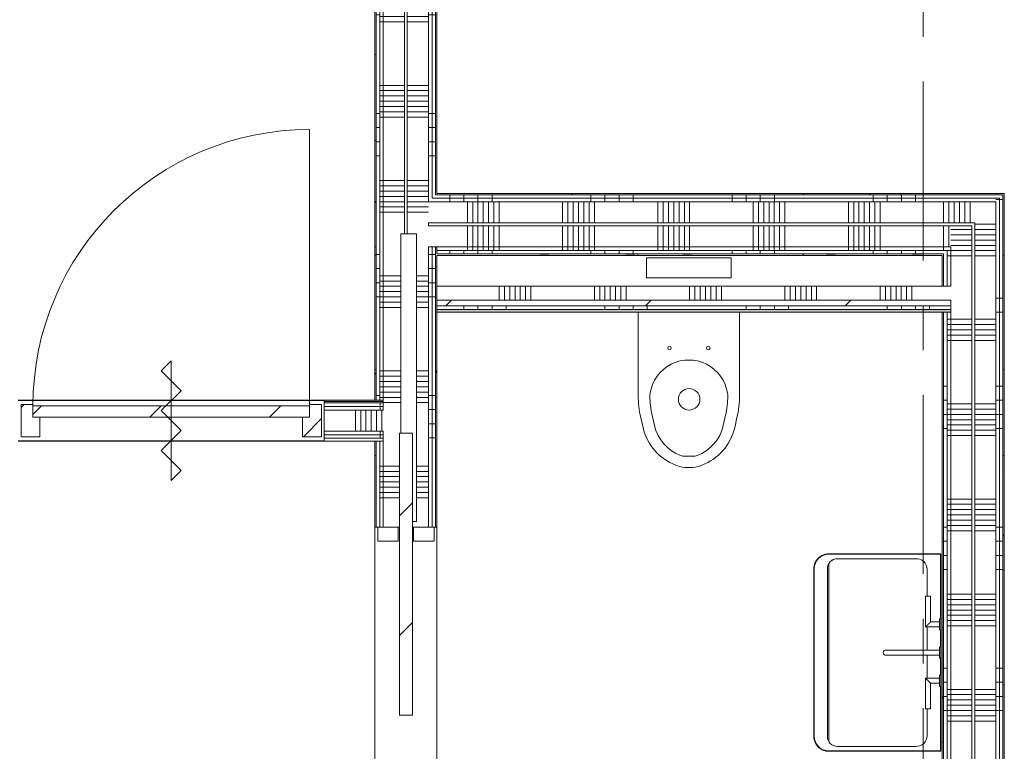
# Model space of a CAD drawing. Extents: x 3165 to 57695, y -7842 to 39081.
# Tile 169 of 248: x 39815 to 43304, y 31260 to 33855. Entities that reach past the tile are written whole.
import ezdxf

# ---------------------------------------------------------------- set-up
doc = ezdxf.new("R2010")
doc.units = 0
doc.header["$LTSCALE"] = 50
doc.linetypes.add('Onderlegger 3e verdieping$0$stramien', pattern=[22.225, 12.7, -3.175, 3.175, -3.175])
doc.layers.get('0').update_dxf_attribs({"linetype": 'CONTINUOUS'})
for name, color, linetype, lineweight in [('Onderlegger 3e verdieping$0$A-DETL-GENF', 8, 'CONTINUOUS', 18), ('Onderlegger 3e verdieping$0$A-DOOR', 8, 'CONTINUOUS', 25), ('Onderlegger 3e verdieping$0$A-FLOR-OTLN', 8, 'CONTINUOUS', 18), ('Onderlegger 3e verdieping$0$A-GENM', 8, 'CONTINUOUS', 18), ('Onderlegger 3e verdieping$0$A-WALL-PATT', 8, 'CONTINUOUS', 50), ('Onderlegger 3e verdieping$0$I-WALL', 8, 'CONTINUOUS', 25), ('Onderlegger 3e verdieping$0$P-SANR-FIXT', 8, 'CONTINUOUS', 18), ('Onderlegger 3e verdieping$0$S-GRID', 8, 'CONTINUOUS', 18)]:
    doc.layers.add(name, color=color, linetype=linetype, lineweight=lineweight)
pattern_1 = [(0, (0, 0), (406.4, 101.6), [33.528, -271.272, 33.528, -271.272, -1625.6]), (0, (0, 0), (406.4, 101.6), [-609.6, 33.528, -576.072, 33.528, -271.272, -711.2]), (0, (0, 0), (406.4, 101.6), [-1524, 33.528, -169.672, 33.528, -474.472]), (120, (152.4, 50.8), (-291.18818, 301.15272), [33.528, -271.272, 33.528, -271.272, -1625.6]), (120, (152.4, 50.8), (-291.18818, 301.15272), [-609.6, 33.528, -576.072, 33.528, -271.272, -711.2]), (120, (152.4, 50.8), (-291.18818, 301.15272), [-1524, 33.528, -169.672, 33.528, -474.472]), (240, (203.2, 254), (-115.21182, -402.75272), [33.528, -271.272, 33.528, -271.272, -1625.6]), (240, (203.2, 254), (-115.21182, -402.75272), [-609.6, 33.528, -576.072, 33.528, -271.272, -711.2]), (240, (203.2, 254), (-115.21182, -402.75272), [-1524, 33.528, -169.672, 33.528, -474.472])]
pattern_2 = [(180, (41293.26, 33371.7), (6e-13, -500), []), (180, (41293.26, 33421.7), (6e-13, -500), []), (180, (41293.26, 33471.7), (6e-13, -500), []), (180, (41293.26, 33521.7), (6e-13, -500), [])]
pattern_3 = [(180, (41293.26, 33171.7), (4e-13, -337.5), []), (180, (41293.26, 33190.45), (4e-13, -337.5), []), (180, (41293.26, 33209.2), (4e-13, -337.5), []), (180, (41293.26, 33227.95), (4e-13, -337.5), []), (180, (41293.26, 33246.7), (4e-13, -337.5), []), (180, (41293.26, 33265.45), (4e-13, -337.5), []), (180, (41293.26, 33284.2), (4e-13, -337.5), [])]
pattern_4 = [(270, (41988.43, 33238.95), (500, 9e-13), []), (270, (41938.43, 33238.95), (500, 9e-13), []), (270, (41888.43, 33238.95), (500, 9e-13), []), (270, (41838.43, 33238.95), (500, 9e-13), [])]
pattern_5 = [(270, (42188.43, 33238.95), (337.5, 6e-13), []), (270, (42169.68, 33238.95), (337.5, 6e-13), []), (270, (42150.93, 33238.95), (337.5, 6e-13), []), (270, (42132.18, 33238.95), (337.5, 6e-13), []), (270, (42113.43, 33238.95), (337.5, 6e-13), []), (270, (42094.68, 33238.95), (337.5, 6e-13), []), (270, (42075.93, 33238.95), (337.5, 6e-13), [])]
pattern_6 = [(180, (43303.6, 31904.95), (8e-13, -500), []), (180, (43303.6, 31954.95), (8e-13, -500), []), (180, (43303.6, 32004.95), (8e-13, -500), []), (180, (43303.6, 32054.95), (8e-13, -500), [])]
pattern_7 = [(180, (43303.6, 31704.95), (6e-13, -337.5), []), (180, (43303.6, 31723.7), (6e-13, -337.5), []), (180, (43303.6, 31742.45), (6e-13, -337.5), []), (180, (43303.6, 31761.2), (6e-13, -337.5), []), (180, (43303.6, 31779.95), (6e-13, -337.5), []), (180, (43303.6, 31798.7), (6e-13, -337.5), []), (180, (43303.6, 31817.45), (6e-13, -337.5), [])]
pattern_8 = [(180, (43303.6, 33216.83), (8e-13, -500), []), (180, (43303.6, 33266.83), (8e-13, -500), []), (180, (43303.6, 33316.83), (8e-13, -500), []), (180, (43303.6, 33366.83), (8e-13, -500), [])]
pattern_9 = [(180, (43303.6, 33016.83), (6e-13, -337.5), []), (180, (43303.6, 33035.58), (6e-13, -337.5), []), (180, (43303.6, 33054.33), (6e-13, -337.5), []), (180, (43303.6, 33073.08), (6e-13, -337.5), []), (180, (43303.6, 33091.83), (6e-13, -337.5), []), (180, (43303.6, 33110.58), (6e-13, -337.5), []), (180, (43303.6, 33129.33), (6e-13, -337.5), [])]
pattern_10 = [(315, (-31580.7, 41183.26), (91.92388, 91.92388), [])]
pattern_11 = [(270, (40241.6, 32505.7), (500, 3e-14), []), (270, (40191.6, 32505.7), (500, 3e-14), []), (270, (40141.6, 32505.7), (500, 3e-14), []), (270, (40091.6, 32505.7), (500, 3e-14), [])]

# ---------------------------------------------------------------- blocks, each defined once
blk = doc.blocks.new('Onderlegger 3e verdieping$0$74_3B_toilet - eenvoudig - 74_3B_toilet - eenvoudig-4325789-Plotview 3e Verdieping - schaal 1 op 100')
at = {"layer": 'Onderlegger 3e verdieping$0$P-SANR-FIXT'}
for p, q in [((-186.2, 596.9), (-196.8, 596.9)), ((-232.3, 590.5), (-237.2, 588.7)), ((-145.8, 588.7), (-150.7, 590.5)), ((-223.2, 553.2), (-220.4, 554.3)), ((-181.9, 557.2), (-201.1, 557.2)), ((-159.8, 553.2), (-162.6, 554.3)), ((-353.9, 455.6), (-362, 420.1)), ((-21.1, 420.1), (-29.2, 455.6)), ((-313.2, 448.4), (-321.6, 411.6)), ((-69.8, 448.4), (-61.4, 411.6)), ((-370.9, 340.9), (-370.9, 46.3)), ((-326.5, 322.7), (-325.4, 318.8)), ((-56.5, 322.7), (-57.6, 318.8)), ((-12.1, 46.3), (-12.1, 340.9)), ((-238.2, 223.6), (-236.9, 223.1)), ((-187.3, 215.9), (-195.7, 215.9)), ((-144.9, 223.6), (-146.2, 223.1)), ((-41.5, -76.2), (-341.5, -76.2)), ((-341.5, -76.2), (-341.5, -146.2)), ((-41.5, -146.2), (-41.5, -76.2)), ((-341.5, -146.2), (-41.5, -146.2))]:
    blk.add_line(p, q, dxfattribs=at)
for centre, radius in [((-192.5, 354.9), 38.1), ((-260.2, 173.2), 6.35), ((-122.8, 173.2), 6.35)]:
    blk.add_circle(centre, radius, dxfattribs=at)
for centre, radius, start, end in [((-196.8, 495.3), 101.6, 90, 110.4134), ((-186.2, 495.3), 101.6, 69.5866, 90), ((-172.2, 414), 186.4, 110.4134, 167.1278), ((-210.8, 414), 186.4, 12.8722, 69.5866), ((-168.7, 415.3), 148.3, 110.4134, 167.1278), ((-201.1, 493.7), 63.5, 90, 110.4134), ((-181.9, 493.7), 63.5, 69.5866, 90), ((-214.3, 415.3), 148.3, 12.8722, 69.5866), ((-15.3, 340.9), 355.6, 167.1278, 180), ((-367.7, 340.9), 355.6, 0, 12.8722), ((-12.1, 340.9), 317.5, 167.1278, 179.5378), ((-370.9, 340.9), 317.5, 0.4622, 12.8722), ((-235.5, 347.1), 94.2, 182.2156, 195), ((-190.5, 354.9), 139.7, 195, 250.0403), ((-192.5, 354.9), 139.7, 289.9597, 345), ((-147.5, 347.1), 94.2, 345, 357.7844), ((-195.7, 336.5), 120.6, 250.0403, 270), ((-187.3, 336.5), 120.6, 270, 289.9597)]:
    blk.add_arc(centre, radius, start, end, dxfattribs=at)
blk = doc.blocks.new('Onderlegger 3e verdieping$0$74_KA_Alape enkele wastafel - Type 1-5152170-Plotview 3e Verdieping - schaal 1 op 100')
at = {"layer": 'Onderlegger 3e verdieping$0$P-SANR-FIXT'}
for p, q in [((421.9, 499.9), (-171.9, 499.9)), ((-171.9, 498.6), (421.9, 498.6)), ((-225, 446.8), (-225, 49.9)), ((-223.7, 51.2), (-223.7, 446.8)), ((440.7, 446.8), (-190.7, 446.8)), ((-172.5, 451.9), (422.5, 451.9)), ((473.7, 446.8), (473.7, 51.2)), ((475, 49.9), (475, 446.8)), ((-207.8, 139.2), (-207.8, 416.6)), ((457.8, 416.6), (457.8, 139.2)), ((116, 205), (116, 55)), ((134, 55), (134, 205)), ((-75, 98.3), (-169.7, 98.3)), ((34, 104), (-75, 104)), ((-75, 86), (-75, 104)), ((-75, 86), (16, 86)), ((16, 86), (16, 55)), ((34, 55), (34, 104)), ((116.3, 98.3), (34, 98.3)), ((216, 98.3), (133.7, 98.3)), ((216, 104), (216, 55)), ((325, 104), (216, 104)), ((234, 55), (234, 86)), ((234, 86), (325, 86)), ((325, 104), (325, 86)), ((419.7, 98.3), (325, 98.3)), ((-225, 49.9), (475, 49.9)), ((5.7, 51.2), (-223.7, 51.2)), ((5, 55), (5, 50)), ((5.7, 55), (5, 55)), ((5, 55), (45, 55)), ((45, 50), (5, 50)), ((5, 50), (5.7, 50)), ((45, 55), (44.3, 55)), ((105.7, 51.2), (44.3, 51.2)), ((44.3, 50), (45, 50)), ((45, 50), (45, 55)), ((105, 55), (105, 50)), ((105.7, 55), (105, 55)), ((105, 55), (145, 55)), ((145, 50), (105, 50)), ((105, 50), (105.7, 50)), ((145, 55), (144.3, 55)), ((205.7, 51.2), (144.3, 51.2)), ((144.3, 50), (145, 50)), ((145, 50), (145, 55)), ((205, 55), (205, 50)), ((205, 55), (245, 55)), ((205.7, 55), (205, 55)), ((205, 50), (205.7, 50)), ((245, 50), (205, 50)), ((245, 55), (244.3, 55)), ((473.7, 51.2), (244.3, 51.2)), ((244.3, 50), (245, 50)), ((245, 50), (245, 55))]:
    blk.add_line(p, q, dxfattribs=at)
at = {"layer": 'Onderlegger 3e verdieping$0$P-SANR-FIXT', "flags": 128}
for points in [[(-171.9, 499.9), (-174, 499.8), (-176.1, 499.7), (-178.2, 499.5), (-180.3, 499.2), (-182.4, 498.8), (-184.5, 498.4), (-186.6, 497.8), (-188.6, 497.2), (-190.6, 496.5), (-192.6, 495.7), (-194.5, 494.8), (-196.4, 493.9), (-198.3, 492.9), (-200.1, 491.8), (-201.9, 490.6), (-203.6, 489.4), (-205.3, 488.1), (-206.9, 486.7), (-208.5, 485.3), (-210, 483.8), (-211.4, 482.2), (-212.8, 480.6), (-214.1, 478.9), (-215.4, 477.2), (-216.6, 475.5), (-217.7, 473.6), (-218.7, 471.8), (-219.7, 469.9), (-220.6, 468), (-221.4, 466), (-222.1, 464), (-222.8, 462), (-223.3, 459.9), (-223.8, 457.9), (-224.2, 455.8), (-224.5, 453.7), (-224.8, 451.6), (-224.9, 449.4), (-225, 447.3), (-225, 446.8)], [(475, 446.8), (475, 448.9), (474.8, 451), (474.6, 453.1), (474.3, 455.2), (473.9, 457.3), (473.5, 459.4), (472.9, 461.5), (472.3, 463.5), (471.6, 465.5), (470.8, 467.5), (469.9, 469.4), (469, 471.3), (468, 473.2), (466.9, 475), (465.7, 476.8), (464.5, 478.5), (463.2, 480.2), (461.8, 481.8), (460.4, 483.4), (458.9, 484.9), (457.3, 486.3), (455.7, 487.7), (454, 489), (452.3, 490.3), (450.6, 491.5), (448.7, 492.6), (446.9, 493.6), (445, 494.6), (443.1, 495.5), (441.1, 496.3), (439.1, 497), (437.1, 497.7), (435, 498.2), (433, 498.7), (430.9, 499.1), (428.8, 499.4), (426.7, 499.7), (424.5, 499.8), (422.4, 499.9), (421.9, 499.9)], [(116, 245.4), (116, 245.4), (116, 245.3), (116, 245.1), (116, 244.9), (116, 244.6), (116, 244.2), (116, 243.8), (116, 243.3), (116, 242.8), (116, 242.2), (116, 241.5), (116, 240.8), (116, 240.1), (116, 239.2), (116, 238.3), (116, 237.4), (116, 236.4), (116, 235.4), (116, 234.3), (116, 233.1), (116, 232), (116, 230.7), (116, 229.5), (116, 228.2), (116, 226.8), (116, 225.4), (116, 224), (116, 222.6), (116, 221.1), (116, 219.6), (116, 218.1), (116, 216.6), (116, 215), (116, 213.5), (116, 211.9), (116, 210.3), (116, 208.7), (116, 207.1), (116, 205.4), (116, 205)], [(134, 205), (134, 206.6), (134, 208.2), (134, 209.8), (134, 211.4), (134, 213), (134, 214.6), (134, 216.2), (134, 217.7), (134, 219.2), (134, 220.7), (134, 222.2), (134, 223.7), (134, 225.1), (134, 226.5), (134, 227.8), (134, 229.1), (134, 230.4), (134, 231.6), (134, 232.8), (134, 234), (134, 235.1), (134, 236.1), (134, 237.1), (134, 238.1), (134, 239), (134, 239.8), (134, 240.6), (134, 241.4), (134, 242), (134, 242.6), (134, 243.2), (134, 243.7), (134, 244.1), (134, 244.5), (134, 244.8), (134, 245), (134, 245.2), (134, 245.3), (134, 245.4), (134, 245.4)]]:
    blk.add_lwpolyline(points, dxfattribs=at)
at = {"layer": 'Onderlegger 3e verdieping$0$P-SANR-FIXT'}
for centre, radius, start, end in [((-171.9, 446.8), 51.8, 90, 180), ((421.9, 446.8), 51.8, 0.0257, 90), ((-172.5, 416.6), 35.3, 90, 180), ((-172.5, 416.6), 35.3, 144.41, 150.3313), ((-172.5, 416.6), 35.3, 129.1705, 135.4965), ((422.5, 416.6), 35.3, 360, 90), ((422.5, 416.6), 35.3, 44.5035, 50.8295), ((422.5, 416.6), 35.3, 29.6687, 35.59), ((125, 245.4), 9, 90, 195), ((125, 245.4), 9, 345, 90), ((-169.3, 136.9), 38.6, 176.5458, 269.4542), ((419.3, 136.9), 38.6, 270.5458, 3.4542)]:
    blk.add_arc(centre, radius, start, end, dxfattribs=at)
for points in [[(34, 104), (34, 104), (33.8, 103.8), (33.3, 103.3), (32.8, 102.8), (32.3, 102.3), (31.8, 101.8), (31.2, 101.2), (30.5, 100.5), (29.7, 99.7), (29, 99), (28.4, 98.4), (27.9, 97.9), (27.3, 97.3), (26.8, 96.8), (26.2, 96.2), (25.6, 95.6), (25, 95), (24.4, 94.4), (23.8, 93.8), (23.2, 93.2), (22.7, 92.7), (22.1, 92.1), (21.6, 91.6), (21, 91), (20.5, 90.5), (20, 90), (19.4, 89.4), (18.8, 88.8), (18.2, 88.2), (17.7, 87.7), (17.2, 87.2), (16.7, 86.7), (16.2, 86.2), (16, 86), (16, 86)], [(234, 86), (234, 86), (233.8, 86.2), (233.3, 86.7), (232.8, 87.2), (232.3, 87.7), (231.8, 88.2), (231.2, 88.8), (230.5, 89.5), (229.7, 90.3), (229, 91), (228.4, 91.6), (227.9, 92.1), (227.3, 92.7), (226.8, 93.2), (226.2, 93.8), (225.6, 94.4), (225, 95), (224.4, 95.6), (223.8, 96.2), (223.2, 96.8), (222.7, 97.3), (222.1, 97.9), (221.6, 98.4), (221, 99), (220.5, 99.5), (220, 100), (219.4, 100.6), (218.8, 101.2), (218.2, 101.8), (217.7, 102.3), (217.2, 102.8), (216.7, 103.3), (216.2, 103.8), (216, 104), (216, 104)]]:
    blk.add_open_spline(points, degree=3, knots=[0, 0, 0, 0, 0.083333, 0.125, 0.166667, 0.208333, 0.229167, 0.25, 0.291667, 0.333333, 0.354167, 0.375, 0.395833, 0.416667, 0.4375, 0.458333, 0.479167, 0.5, 0.520833, 0.541667, 0.5625, 0.583333, 0.604167, 0.625, 0.645833, 0.666667, 0.6875, 0.708333, 0.75, 0.770833, 0.791667, 0.833333, 0.875, 0.916667, 1, 1, 1, 1], dxfattribs=at)
for points in [[(-225, 49.9), (-225, 49.9), (-224.9, 49.9), (-224.7, 50.2), (-224.3, 50.6), (-223.9, 51), (-223.7, 51.2)], [(475, 49.9), (475, 49.9), (474.9, 49.9), (474.7, 50.2), (474.3, 50.6), (473.9, 51), (473.7, 51.2)]]:
    blk.add_open_spline(points, degree=3, dxfattribs=at)
blk = doc.blocks.new('Onderlegger 3e verdieping$0$32_KA HK-13 - Houten schuifdeur MIVA toilet dagmaat 930-6654931-Plotview 3e Verdieping - schaal 1 op 100')
at = {"layer": 'Onderlegger 3e verdieping$0$A-DOOR', "lineweight": 18}
h = blk.add_hatch(dxfattribs=at)
h.set_pattern_fill('FP_259', color=256, style=0, pattern_type=2)
h.set_pattern_definition(pattern_10)
h.paths.add_polyline_path([(-525, -27.2), (-495, -27.2), (-495, 27.8), (-525, 27.8)], flags=0)
h = blk.add_hatch(dxfattribs=at)
h.set_pattern_fill('FP_260', color=256, style=0, pattern_type=2)
h.set_pattern_definition([(315, (-31580.7, 41183.26), (212.132, 212.132), [])])
h.paths.add_polyline_path([(-191.9, -23.2), (808.5, -23.2), (808.5, 23.2), (-191.9, 23.2)], flags=0)
h = blk.add_hatch(dxfattribs=at)
h.set_pattern_fill('FP_259', color=256, style=0, pattern_type=2)
h.set_pattern_definition(pattern_10)
h.paths.add_polyline_path([(-525, -100), (-475, -100), (-475, -27.2), (-525, -27.2)], flags=0)
h.paths.add_polyline_path([(425, -27.2), (425, -100), (475, -100), (475, -27.2)], flags=0)
for p, q in [((-525, 27.8), (-525, 100)), ((-525, 100), (-475, 100)), ((-475, 100), (-475, 27.8)), ((425, 27.8), (425, 100)), ((425, 100), (475, 100)), ((475, 100), (475, 27.8)), ((-525, -27.2), (-525, 27.8)), ((-525, 27.8), (-495, 27.8)), ((-475, 27.8), (-525, 27.8)), ((-495, 27.8), (-495, -27.2)), ((-191.9, 23.2), (808.5, 23.2)), ((-191.9, -23.2), (-191.9, 23.2)), ((475, 27.8), (425, 27.8)), ((808.5, 23.2), (808.5, -23.2)), ((-525, -100), (-525, -27.2)), ((-525, -27.2), (-475, -27.2)), ((-495, -27.2), (-525, -27.2)), ((-475, -27.2), (-475, -100)), ((808.5, -23.2), (-191.9, -23.2)), ((425, -100), (425, -27.2)), ((425, -27.2), (475, -27.2)), ((475, -27.2), (475, -100)), ((-475, -100), (-525, -100)), ((475, -100), (425, -100))]:
    blk.add_line(p, q, dxfattribs=at)
blk = doc.blocks.new('Onderlegger 3e verdieping$0$32_KA_hout_67-114-enkele_deur - H930_z-6007470-Plotview 3e Verdieping - schaal 1 op 100')
at = {"layer": 'Onderlegger 3e verdieping$0$A-GENM'}
h = blk.add_hatch(dxfattribs=at)
h.set_pattern_fill('FP_286', color=256, style=0, pattern_type=2)
h.set_pattern_definition([(45, (-40351.95, -32433.2), (-91.92388, 91.92388), [])])
h.paths.add_polyline_path([(-532.1, -57), (-465.1, -57), (-465.1, 12), (-490.1, 12), (-490.1, 57), (-532.1, 57), (-532.1, -50.4)], flags=0)
h.paths.add_polyline_path([(531.9, -57), (531.9, 57), (489.9, 57), (489.9, 12), (464.9, 12), (464.9, -57), (479.6, -57)], flags=0)
at = {"layer": 'Onderlegger 3e verdieping$0$A-DETL-GENF'}
for p, q in [((0, 212.1), (-35.4, 176.8)), ((0, -212.1), (0, 212.1)), ((-35.4, 176.8), (35.4, 106.1)), ((35.4, 106.1), (-35.4, 35.4)), ((-35.4, 35.4), (35.4, -35.4)), ((35.4, -35.4), (-35.4, -106.1)), ((-35.4, -106.1), (35.4, -176.8)), ((35.4, -176.8), (0, -212.1))]:
    blk.add_line(p, q, dxfattribs=at)
at = {"layer": 'Onderlegger 3e verdieping$0$A-DOOR', "lineweight": 18}
for p, q in [((-490.1, 57), (-532.1, 57)), ((-532.1, 57), (-532.1, -57)), ((-490.1, 52), (-490.1, 57)), ((531.9, 57), (489.9, 57)), ((489.9, 57), (489.9, 52)), ((531.9, -57), (531.9, 57)), ((-465.1, -57), (-465.1, 12)), ((464.9, 12), (464.9, -57)), ((-532.1, -57), (-465.1, -57)), ((464.9, -57), (531.9, -57))]:
    blk.add_line(p, q, dxfattribs=at)
at = {"layer": 'Onderlegger 3e verdieping$0$A-GENM'}
blk.add_line((489.9, 52), (489.9, 1032), dxfattribs=at)
blk.add_arc((489.9, 52), 980, 90, 180, dxfattribs=at)
blk = doc.blocks.new('Onderlegger 3e verdieping$0$32_KA_binnendeur_hout - 32_KA_binnendeur_hout-V119-Plotview 3e Verdieping - schaal 1 op 100')
at = {"layer": 'Onderlegger 3e verdieping$0$A-DOOR', "lineweight": 18}
h = blk.add_hatch(dxfattribs=at)
h.set_pattern_fill('FP_325', color=256, style=0, pattern_type=2)
h.set_pattern_definition([(225, (40351.83, 32485.2), (212.132, -212.132), [])])
h.paths.add_polyline_path([(-479.7, 40), (-490, 40), (-490, 0), (490, 0), (490, 40), (139.1, 40)], flags=0)
for p, q in [((-490, 0), (-490, 40)), ((-490, 40), (490, 40)), ((490, 40), (490, 0)), ((490, 0), (-490, 0))]:
    blk.add_line(p, q, dxfattribs=at)
blk = doc.blocks.new('Onderlegger 3e verdieping')
at = {"layer": 'Onderlegger 3e verdieping$0$A-WALL-PATT', "lineweight": 18}
h = blk.add_hatch(dxfattribs=at)
h.set_pattern_fill('FP_11', color=256, style=0, pattern_type=2)
h.set_pattern_definition(pattern_1)
h.paths.add_polyline_path([(41073.3, 30261.2), (41078.3, 30261.2), (41078.3, 30715.7), (41073.3, 30715.7), (41073.3, 30434.1)], flags=0)
h.paths.add_polyline_path([(41073.3, 30860.7), (41078.3, 30860.7), (41078.3, 31055.7), (41073.3, 31055.7), (41073.3, 30867.2)], flags=0)
h.paths.add_polyline_path([(41078.3, 32055.7), (41078.3, 32360.7), (41073.3, 32360.7), (41073.3, 32055.7)], flags=0)
h.paths.add_polyline_path([(41073.3, 32505.7), (41078.3, 32505.7), (41078.3, 36082.2), (41073.3, 36082.2), (41073.3, 32599.4)], flags=0)
h = blk.add_hatch(dxfattribs=at)
h.set_pattern_fill('FP_141', color=256, angle=90, style=0, pattern_type=2)
h.set_pattern_definition(pattern_2)
h.paths.add_polyline_path([(41090.8, 30256.2), (41090.8, 30715.7), (41078.3, 30715.7), (41078.3, 30256.2)], flags=0)
h.paths.add_polyline_path([(41078.3, 30860.7), (41090.8, 30860.7), (41090.8, 31055.7), (41078.3, 31055.7), (41078.3, 30867.2)], flags=0)
h.paths.add_polyline_path([(41083.3, 32055.7), (41090.8, 32055.7), (41090.8, 32360.7), (41078.3, 32360.7), (41078.3, 32055.7)], flags=0)
h.paths.add_polyline_path([(41090.8, 32505.7), (41090.8, 36082.2), (41078.3, 36082.2), (41078.3, 32505.7)], flags=0)
h = blk.add_hatch(dxfattribs=at)
h.set_pattern_fill('FP_142', color=256, angle=90, style=0, pattern_type=2)
h.set_pattern_definition(pattern_3)
h.paths.add_polyline_path([(41090.8, 30243.7), (41103.3, 30243.7), (41103.3, 30715.7), (41090.8, 30715.7), (41090.8, 30256.2)], flags=0)
h.paths.add_polyline_path([(41103.3, 30860.7), (41103.3, 31055.7), (41090.8, 31055.7), (41090.8, 30860.7)], flags=0)
h.paths.add_polyline_path([(41103.3, 32055.7), (41103.3, 32360.7), (41090.8, 32360.7), (41090.8, 32055.7)], flags=0)
h.paths.add_polyline_path([(41103.3, 32505.7), (41103.3, 36082.2), (41090.8, 36082.2), (41090.8, 32505.7)], flags=0)
h = blk.add_hatch(dxfattribs=at)
h.set_pattern_fill('FP_142', color=256, angle=90, style=0, pattern_type=2)
h.set_pattern_definition(pattern_3)
h.paths.add_polyline_path([(41141, 30231.2), (41178.3, 30231.2), (41178.3, 31055.7), (41103.3, 31055.7), (41103.3, 30231.2)], flags=0)
h.paths.add_polyline_path([(41103.3, 32055.7), (41160.1, 32055.7), (41160.1, 32389.2), (41165.5, 32389.2), (41165.5, 33095.7), (41178.3, 33095.7), (41178.3, 36082.2), (41103.3, 36082.2), (41103.3, 32166.3)], flags=0)
h = blk.add_hatch(dxfattribs=at)
h.set_pattern_fill('FP_142', color=256, angle=90, style=0, pattern_type=2)
h.set_pattern_definition(pattern_3)
h.paths.add_polyline_path([(41263.3, 30146.2), (41263.3, 31055.7), (41188.3, 31055.7), (41188.3, 30146.2)], flags=0)
h.paths.add_polyline_path([(41210.5, 32055.7), (41263.3, 32055.7), (41263.3, 36082.2), (41188.3, 36082.2), (41188.3, 33095.7), (41220.5, 33095.7), (41220.5, 32075.7), (41206.5, 32075.7), (41206.5, 32055.7)], flags=0)
h = blk.add_hatch(dxfattribs=at)
h.set_pattern_fill('FP_141', color=256, angle=90, style=0, pattern_type=2)
h.set_pattern_definition(pattern_2)
h.paths.add_polyline_path([(41275.8, 30071.2), (41275.8, 31055.7), (41263.3, 31055.7), (41263.3, 30071.2)], flags=0)
h.paths.add_polyline_path([(41263.3, 32055.7), (41275.8, 32055.7), (41275.8, 33049), (41263.3, 33049), (41263.3, 32382.8)], flags=0)
h.paths.add_polyline_path([(41263.3, 33209), (41275.8, 33209), (41275.8, 36082.2), (41263.3, 36082.2), (41263.3, 33248.9)], flags=0)
h = blk.add_hatch(dxfattribs=at)
h.set_pattern_fill('FP_141', color=256, angle=90, style=0, pattern_type=2)
h.set_pattern_definition(pattern_2)
h.paths.add_polyline_path([(41288.3, 30058.7), (41288.3, 31055.7), (41275.8, 31055.7), (41275.8, 30058.7)], flags=0)
h.paths.add_polyline_path([(41275.8, 32055.7), (41288.3, 32055.7), (41288.3, 33049), (41275.8, 33049), (41275.8, 32382.8)], flags=0)
h.paths.add_polyline_path([(41275.8, 33221.5), (41288.3, 33221.5), (41288.3, 36082.2), (41275.8, 36082.2), (41275.8, 33248.9)], flags=0)
h = blk.add_hatch(dxfattribs=at)
h.set_pattern_fill('FP_11', color=256, style=0, pattern_type=2)
h.set_pattern_definition(pattern_1)
h.paths.add_polyline_path([(41293.3, 30046.2), (41293.3, 31055.7), (41288.3, 31055.7), (41288.3, 30046.2)], flags=0)
h.paths.add_polyline_path([(41288.3, 32055.7), (41293.3, 32055.7), (41293.3, 33049), (41288.3, 33049), (41288.3, 32382.8)], flags=0)
h.paths.add_polyline_path([(41288.3, 33234), (41293.3, 33234), (41293.3, 36082.2), (41288.3, 36082.2), (41288.3, 33248.9)], flags=0)
h = blk.add_hatch(dxfattribs=at)
h.set_pattern_fill('FP_247', color=256, angle=-270, style=0, pattern_type=2)
h.set_pattern_definition(pattern_4)
h.paths.add_polyline_path([(43198.6, 33209), (43273.6, 33209), (43273.6, 33221.5), (41275.8, 33221.5), (41275.8, 33209), (43083.6, 33209)], flags=0)
h = blk.add_hatch(dxfattribs=at)
h.set_pattern_fill('FP_247', color=256, angle=-270, style=0, pattern_type=2)
h.set_pattern_definition(pattern_4)
h.paths.add_polyline_path([(43286.1, 33221.5), (43286.1, 33234), (41288.3, 33234), (41288.3, 33221.5), (43273.6, 33221.5)], flags=0)
h = blk.add_hatch(dxfattribs=at)
h.set_pattern_fill('FP_11', color=256, style=0, pattern_type=2)
h.set_pattern_definition(pattern_1)
h.paths.add_polyline_path([(43298.6, 33234), (43298.6, 33239), (41293.3, 33239), (41293.3, 33234), (43286.1, 33234)], flags=0)
h = blk.add_hatch(dxfattribs=at)
h.set_pattern_fill('FP_253', color=256, angle=90, style=0, pattern_type=2)
h.set_pattern_definition(pattern_8)
h.paths.add_polyline_path([(43273.6, 32794.7), (43286.1, 32794.7), (43286.1, 33221.5), (43273.6, 33221.5), (43273.6, 32815.9)], flags=0)
h = blk.add_hatch(dxfattribs=at)
h.set_pattern_fill('FP_253', color=256, angle=90, style=0, pattern_type=2)
h.set_pattern_definition(pattern_8)
h.paths.add_polyline_path([(43286.1, 32794.7), (43298.6, 32794.7), (43298.6, 33234), (43286.1, 33234), (43286.1, 32815.9)], flags=0)
h = blk.add_hatch(dxfattribs=at)
h.set_pattern_fill('FP_11', color=256, style=0, pattern_type=2)
h.set_pattern_definition(pattern_1)
h.paths.add_polyline_path([(43298.6, 32794.7), (43303.6, 32794.7), (43303.6, 33239), (43298.6, 33239), (43298.6, 32815.9)], flags=0)
h = blk.add_hatch(dxfattribs=at)
h.set_pattern_fill('FP_248', color=256, angle=-270, style=0, pattern_type=2)
h.set_pattern_definition(pattern_5)
h.paths.add_polyline_path([(42997.6, 33134), (43198.6, 33134), (43198.6, 33209), (41263.3, 33209), (41263.3, 33134), (42688.1, 33134)], flags=0)
h = blk.add_hatch(dxfattribs=at)
h.set_pattern_fill('FP_254', color=256, angle=90, style=0, pattern_type=2)
h.set_pattern_definition(pattern_9)
h.paths.add_polyline_path([(43198.6, 32794.7), (43273.6, 32794.7), (43273.6, 33209), (43198.6, 33209), (43198.6, 32815.9)], flags=0)
h = blk.add_hatch(dxfattribs=at)
h.set_pattern_fill('FP_248', color=256, angle=-270, style=0, pattern_type=2)
h.set_pattern_definition(pattern_5)
h.paths.add_polyline_path([(43113.6, 33049), (43113.6, 33124), (41263.3, 33124), (41263.3, 33049), (43101.1, 33049)], flags=0)
h = blk.add_hatch(dxfattribs=at)
h.set_pattern_fill('FP_254', color=256, angle=90, style=0, pattern_type=2)
h.set_pattern_definition(pattern_9)
h.paths.add_polyline_path([(43188.6, 32794.7), (43188.6, 33124), (43113.6, 33124), (43113.6, 32794.7)], flags=0)
h = blk.add_hatch(dxfattribs=at)
h.set_pattern_fill('FP_248', color=256, angle=-270, style=0, pattern_type=2)
h.set_pattern_definition(pattern_5)
h.paths.add_polyline_path([(43088.6, 33036.5), (43101.1, 33036.5), (43101.1, 33049), (41293.3, 33049), (41293.3, 33036.5), (43083.6, 33036.5)], flags=0)
h = blk.add_hatch(dxfattribs=at)
h.set_pattern_fill('FP_254', color=256, angle=90, style=0, pattern_type=2)
h.set_pattern_definition(pattern_9)
h.paths.add_polyline_path([(43101.1, 32794.7), (43113.6, 32794.7), (43113.6, 32817.5), (43101.1, 32817.5), (43101.1, 32815.9)], flags=0)
h.paths.add_polyline_path([(43113.6, 32910), (43113.6, 33049), (43101.1, 33049), (43101.1, 32910)], flags=0)
h = blk.add_hatch(dxfattribs=at)
h.set_pattern_fill('FP_247', color=256, angle=-270, style=0, pattern_type=2)
h.set_pattern_definition(pattern_4)
h.paths.add_polyline_path([(43088.6, 33024), (43088.6, 33036.5), (41293.3, 33036.5), (41293.3, 33024), (43083.6, 33024)], flags=0)
h = blk.add_hatch(dxfattribs=at)
h.set_pattern_fill('FP_11', color=256, style=0, pattern_type=2)
h.set_pattern_definition(pattern_1)
h.paths.add_polyline_path([(43083.6, 33019), (43083.6, 33024), (41293.3, 33024), (41293.3, 33019), (42997.6, 33019)], flags=0)
h = blk.add_hatch(dxfattribs=at)
h.set_pattern_fill('FP_11', color=256, style=0, pattern_type=2)
h.set_pattern_definition(pattern_1)
h.paths.add_polyline_path([(43083.6, 32794.7), (43088.6, 32794.7), (43088.6, 32817.5), (43083.6, 32817.5), (43083.6, 32815.9)], flags=0)
h.paths.add_polyline_path([(43088.6, 32910), (43088.6, 33024), (43083.6, 33024), (43083.6, 32910)], flags=0)
h = blk.add_hatch(dxfattribs=at)
h.set_pattern_fill('FP_253', color=256, angle=90, style=0, pattern_type=2)
h.set_pattern_definition(pattern_8)
h.paths.add_polyline_path([(43101.1, 32794.7), (43101.1, 32817.5), (43088.6, 32817.5), (43088.6, 32794.7)], flags=0)
h.paths.add_polyline_path([(43088.6, 32910), (43101.1, 32910), (43101.1, 33036.5), (43088.6, 33036.5), (43088.6, 33024)], flags=0)
h = blk.add_hatch(dxfattribs=at)
h.set_pattern_fill('FP_255', color=256, angle=90, style=0, pattern_type=2)
h.set_pattern_definition([(90, (42188.43, 32817.45), (-337.5, -9e-13), []), (90, (42207.18, 32817.45), (-337.5, -9e-13), []), (90, (42225.93, 32817.45), (-337.5, -9e-13), []), (90, (42244.68, 32817.45), (-337.5, -9e-13), []), (90, (42263.43, 32817.45), (-337.5, -9e-13), []), (90, (42282.18, 32817.45), (-337.5, -9e-13), []), (90, (42300.93, 32817.45), (-337.5, -9e-13), [])])
h.paths.add_polyline_path([(43083.6, 32860), (43113.6, 32860), (43113.6, 32910), (41293.3, 32910), (41293.3, 32860), (42997.6, 32860)], flags=0)
h = blk.add_hatch(dxfattribs=at)
h.set_pattern_fill('FP_256', color=256, style=0, pattern_type=2)
h.set_pattern_definition([(45, (0, 0), (-353.5534, 353.5534), [])])
h.paths.add_polyline_path([(43113.6, 32840), (43113.6, 32860), (41293.3, 32860), (41293.3, 32840), (43083.6, 32840)], flags=0)
h = blk.add_hatch(dxfattribs=at)
h.set_pattern_fill('FP_257', color=256, angle=90, style=0, pattern_type=2)
h.set_pattern_definition([(90, (42388.43, 32817.45), (-500, -1e-12), []), (90, (42438.43, 32817.45), (-500, -1e-12), []), (90, (42488.43, 32817.45), (-500, -1e-12), []), (90, (42538.43, 32817.45), (-500, -1e-12), [])])
h.paths.add_polyline_path([(43113.6, 32827.5), (43113.6, 32840), (41293.3, 32840), (41293.3, 32827.5), (43083.6, 32827.5)], flags=0)
at = {"layer": 'Onderlegger 3e verdieping$0$A-WALL-PATT', "lineweight": 25}
blk.add_hatch(color=256, dxfattribs=at).paths.add_polyline_path([(43083.6, 32817.5), (43113.6, 32817.5), (43113.6, 32827.5), (41293.3, 32827.5), (41293.3, 32817.5), (42997.6, 32817.5)], flags=0)
at = {"layer": 'Onderlegger 3e verdieping$0$A-WALL-PATT', "lineweight": 18}
h = blk.add_hatch(dxfattribs=at)
h.set_pattern_fill('FP_11', color=256, style=0, pattern_type=2)
h.set_pattern_definition(pattern_1)
h.paths.add_polyline_path([(43083.6, 30615.2), (43088.6, 30615.2), (43088.6, 32794.7), (43083.6, 32794.7), (43083.6, 31083.7)], flags=0)
h = blk.add_hatch(dxfattribs=at)
h.set_pattern_fill('FP_249', color=256, angle=90, style=0, pattern_type=2)
h.set_pattern_definition(pattern_6)
h.paths.add_polyline_path([(43101.1, 30615.2), (43101.1, 32794.7), (43088.6, 32794.7), (43088.6, 30615.2)], flags=0)
h = blk.add_hatch(dxfattribs=at)
h.set_pattern_fill('FP_250', color=256, angle=90, style=0, pattern_type=2)
h.set_pattern_definition(pattern_7)
h.paths.add_polyline_path([(43101.1, 30615.2), (43113.6, 30615.2), (43113.6, 32794.7), (43101.1, 32794.7), (43101.1, 31083.7)], flags=0)
h = blk.add_hatch(dxfattribs=at)
h.set_pattern_fill('FP_250', color=256, angle=90, style=0, pattern_type=2)
h.set_pattern_definition(pattern_7)
h.paths.add_polyline_path([(43188.6, 30615.2), (43188.6, 32794.7), (43113.6, 32794.7), (43113.6, 30615.2)], flags=0)
h = blk.add_hatch(dxfattribs=at)
h.set_pattern_fill('FP_250', color=256, angle=90, style=0, pattern_type=2)
h.set_pattern_definition(pattern_7)
h.paths.add_polyline_path([(43198.6, 30615.2), (43273.6, 30615.2), (43273.6, 32794.7), (43198.6, 32794.7), (43198.6, 31083.7)], flags=0)
h = blk.add_hatch(dxfattribs=at)
h.set_pattern_fill('FP_249', color=256, angle=90, style=0, pattern_type=2)
h.set_pattern_definition(pattern_6)
h.paths.add_polyline_path([(43273.6, 30615.2), (43286.1, 30615.2), (43286.1, 32794.7), (43273.6, 32794.7), (43273.6, 31083.7)], flags=0)
h = blk.add_hatch(dxfattribs=at)
h.set_pattern_fill('FP_249', color=256, angle=90, style=0, pattern_type=2)
h.set_pattern_definition(pattern_6)
h.paths.add_polyline_path([(43286.1, 30615.2), (43298.6, 30615.2), (43298.6, 32794.7), (43286.1, 32794.7), (43286.1, 31083.7)], flags=0)
h = blk.add_hatch(dxfattribs=at)
h.set_pattern_fill('FP_11', color=256, style=0, pattern_type=2)
h.set_pattern_definition(pattern_1)
h.paths.add_polyline_path([(43298.6, 30615.2), (43303.6, 30615.2), (43303.6, 32794.7), (43298.6, 32794.7), (43298.6, 31083.7)], flags=0)
at = {"layer": 'Onderlegger 3e verdieping$0$A-WALL-PATT', "lineweight": 5}
blk.add_hatch(color=256, dxfattribs=at).paths.add_polyline_path([(41073.3, 32500.7), (41103.3, 32500.7), (41103.3, 32505.7), (40893.9, 32505.7), (40893.9, 32500.7)], flags=0)
at = {"layer": 'Onderlegger 3e verdieping$0$A-WALL-PATT', "lineweight": 18}
h = blk.add_hatch(dxfattribs=at)
h.set_pattern_fill('FP_316', color=256, angle=-270, style=0, pattern_type=2)
h.set_pattern_definition(pattern_11)
h.paths.add_polyline_path([(41103.3, 32483.2), (41103.3, 32495.7), (40893.9, 32495.7), (40893.9, 32483.2), (41073.3, 32483.2)], flags=0)
h = blk.add_hatch(dxfattribs=at)
h.set_pattern_fill('FP_316', color=256, angle=-270, style=0, pattern_type=2)
h.set_pattern_definition(pattern_11)
h.paths.add_polyline_path([(40893.9, 32470.7), (41103.3, 32470.7), (41103.3, 32483.2), (40893.9, 32483.2)], flags=0)
h = blk.add_hatch(dxfattribs=at)
h.set_pattern_fill('FP_317', color=256, angle=-270, style=0, pattern_type=2)
h.set_pattern_definition([(270, (40441.6, 32505.7), (337.5, 2e-14), []), (270, (40422.86, 32505.7), (337.5, 2e-14), []), (270, (40404.1, 32505.7), (337.5, 2e-14), []), (270, (40385.36, 32505.7), (337.5, 2e-14), []), (270, (40366.6, 32505.7), (337.5, 2e-14), []), (270, (40347.86, 32505.7), (337.5, 2e-14), []), (270, (40329.1, 32505.7), (337.5, 2e-14), [])])
h.paths.add_polyline_path([(41103.3, 32395.7), (41103.3, 32470.7), (40893.9, 32470.7), (40893.9, 32395.7), (41073.3, 32395.7)], flags=0)
h = blk.add_hatch(dxfattribs=at)
h.set_pattern_fill('FP_316', color=256, angle=-270, style=0, pattern_type=2)
h.set_pattern_definition(pattern_11)
h.paths.add_polyline_path([(40893.9, 32383.2), (41103.3, 32383.2), (41103.3, 32395.7), (40893.9, 32395.7)], flags=0)
h = blk.add_hatch(dxfattribs=at)
h.set_pattern_fill('FP_316', color=256, angle=-270, style=0, pattern_type=2)
h.set_pattern_definition(pattern_11)
h.paths.add_polyline_path([(41073.3, 32370.7), (41103.3, 32370.7), (41103.3, 32383.2), (40893.9, 32382.8), (40893.9, 32370.7)], flags=0)
at = {"layer": 'Onderlegger 3e verdieping$0$A-FLOR-OTLN'}
for p, q in [((41073.3, 32055.7), (41073.3, 31055.7)), ((41293.3, 31055.7), (41293.3, 32055.7))]:
    blk.add_line(p, q, dxfattribs=at)
at = {"layer": 'Onderlegger 3e verdieping$0$I-WALL', "lineweight": 18}
for p, q in [((41073.3, 36082.2), (41073.3, 32505.7)), ((41078.3, 32505.7), (41078.3, 36082.2)), ((41090.8, 32505.7), (41090.8, 36082.2)), ((41103.3, 36082.2), (41103.3, 32470.7)), ((41178.3, 33095.7), (41178.3, 36082.2)), ((41188.3, 33095.7), (41188.3, 36082.2)), ((41263.3, 33209), (41263.3, 36082.2)), ((41275.8, 33221.5), (41275.8, 36082.2)), ((41288.3, 33234), (41288.3, 36082.2)), ((41293.3, 33239), (41293.3, 36082.2)), ((43286.1, 33221.5), (41275.8, 33221.5)), ((43298.6, 33234), (41288.3, 33234)), ((43303.6, 33239), (41293.3, 33239)), ((43286.1, 30615.2), (43286.1, 33221.5)), ((43298.6, 30615.2), (43298.6, 33234)), ((43303.6, 30615.2), (43303.6, 33239)), ((43273.6, 33209), (41263.3, 33209)), ((43273.6, 30615.2), (43273.6, 33209)), ((41263.3, 33124), (41263.3, 33134)), ((43198.6, 33134), (41263.3, 33134)), ((43188.6, 33124), (41263.3, 33124)), ((43188.6, 30615.2), (43188.6, 33124)), ((43198.6, 30615.2), (43198.6, 33134)), ((41165.5, 32389.2), (41165.5, 33095.7)), ((41165.5, 33095.7), (41220.5, 33095.7)), ((41220.5, 33095.7), (41220.5, 32075.7)), ((41263.3, 32055.7), (41263.3, 33049)), ((43113.6, 33049), (41263.3, 33049)), ((41275.8, 32055.7), (41275.8, 33049)), ((41288.3, 32055.7), (41288.3, 33049)), ((41293.3, 33049), (41293.3, 33024)), ((43113.6, 32910), (43113.6, 33049)), ((43101.1, 33036.5), (41293.3, 33036.5)), ((43088.6, 33024), (41293.3, 33024)), ((41293.3, 32055.7), (41293.3, 33019)), ((41293.3, 33019), (43083.6, 33019)), ((43083.6, 33019), (43083.6, 32910)), ((43088.6, 32910), (43088.6, 33024)), ((43101.1, 32910), (43101.1, 33036.5)), ((43113.6, 32910), (41293.3, 32910)), ((43113.6, 32860), (41293.3, 32860)), ((43113.6, 32840), (41293.3, 32840)), ((43113.6, 32860), (43113.6, 30615.2)), ((43113.6, 32827.5), (41293.3, 32827.5)), ((41293.3, 32817.5), (43113.6, 32817.5)), ((43083.6, 32817.5), (43083.6, 30615.2)), ((43088.6, 30615.2), (43088.6, 32817.5)), ((43101.1, 30615.2), (43101.1, 32817.5)), ((41103.3, 32505.7), (40893.9, 32505.7)), ((40893.9, 32505.7), (40893.9, 32360.7)), ((41103.3, 32500.7), (40893.9, 32500.7)), ((41103.3, 32495.7), (40893.9, 32495.7)), ((41103.3, 32483.2), (40893.9, 32483.2)), ((41103.3, 32470.7), (40893.9, 32470.7)), ((41103.3, 32395.7), (40893.9, 32395.7)), ((41103.3, 32383.2), (40893.9, 32383.2)), ((41103.3, 32395.7), (41103.3, 32055.7)), ((41103.3, 32370.7), (40893.9, 32370.7)), ((40893.9, 32360.7), (41103.3, 32360.7)), ((41073.3, 32360.7), (41073.3, 32055.7)), ((41078.3, 32055.7), (41078.3, 32360.7)), ((41090.8, 32055.7), (41090.8, 32360.7)), ((41220.5, 32075.7), (41206.5, 32075.7)), ((41073.3, 32055.7), (41083.3, 32055.7)), ((41155.5, 32055.7), (41160.1, 32055.7)), ((41206.5, 32055.7), (41210.5, 32055.7)), ((41283.3, 32055.7), (41293.3, 32055.7))]:
    blk.add_line(p, q, dxfattribs=at)
at = {"layer": 'Onderlegger 3e verdieping$0$I-WALL'}
for p, q in [((39809.9, 32505.7), (40893.9, 32505.7)), ((40893.9, 32360.7), (39809.9, 32360.7))]:
    blk.add_line(p, q, dxfattribs=at)
at = {"layer": 'Onderlegger 3e verdieping$0$S-GRID', "linetype": 'Onderlegger 3e verdieping$0$stramien'}
blk.add_line((43016.6, 38080.6), (43016.6, 989.5), dxfattribs=at)
at = {"layer": 'Onderlegger 3e verdieping$0$A-DOOR'}
blk.add_blockref('Onderlegger 3e verdieping$0$32_KA_hout_67-114-enkele_deur - H930_z-6007470-Plotview 3e Verdieping - schaal 1 op 100', (40351.9, 32433.2), dxfattribs=at)
for name, p, rotation in [('Onderlegger 3e verdieping$0$32_KA_binnendeur_hout - 32_KA_binnendeur_hout-V119-Plotview 3e Verdieping - schaal 1 op 100', (40351.8, 32485.2), 180), ('Onderlegger 3e verdieping$0$32_KA HK-13 - Houten schuifdeur MIVA toilet dagmaat 930-6654931-Plotview 3e Verdieping - schaal 1 op 100', (41183.3, 31580.7), 89.99999999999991)]:
    blk.add_blockref(name, p, dxfattribs=dict(at, rotation=rotation))
at = {"layer": 'Onderlegger 3e verdieping$0$P-SANR-FIXT'}
for name, p, rotation in [('Onderlegger 3e verdieping$0$74_3B_toilet - eenvoudig - 74_3B_toilet - eenvoudig-4325789-Plotview 3e Verdieping - schaal 1 op 100', (41994.4, 32863.7), 180), ('Onderlegger 3e verdieping$0$74_KA_Alape enkele wastafel - Type 1-5152170-Plotview 3e Verdieping - schaal 1 op 100', (43128.6, 31485.7), 89.99999999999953)]:
    blk.add_blockref(name, p, dxfattribs=dict(at, rotation=rotation))

msp = doc.modelspace()

# ---------------------------------------------------------------- block references
msp.add_blockref('Onderlegger 3e verdieping', (0, 0))

doc.saveas('drawing.dxf')
